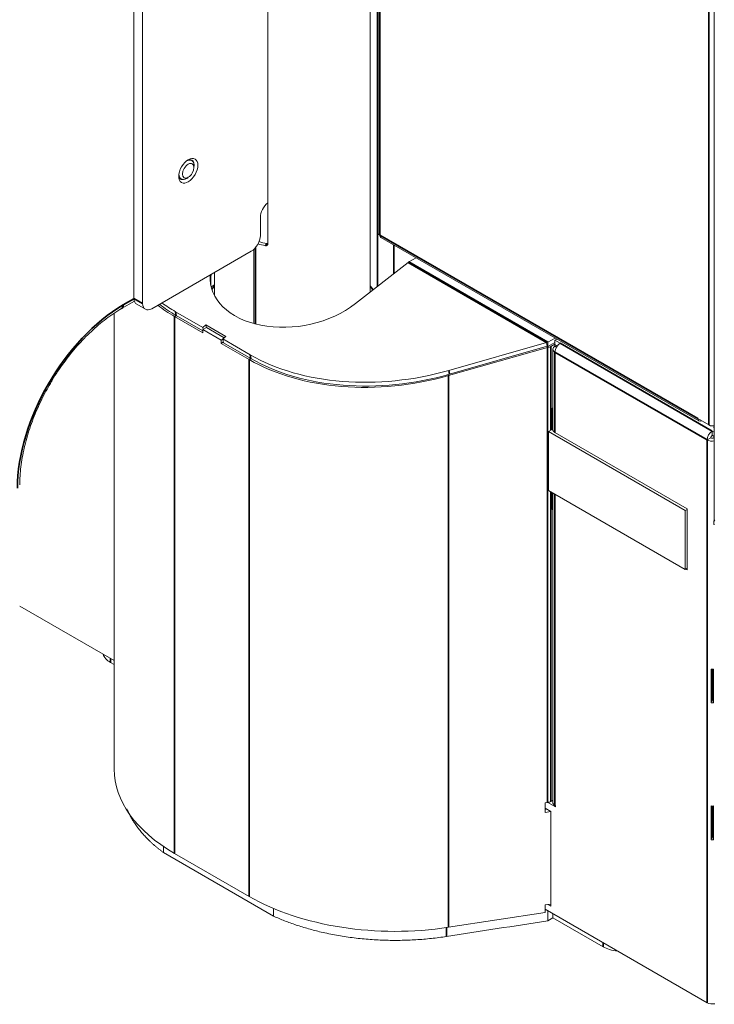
# Model space of a CAD drawing. Header units: millimetres. Extents: x 4 to 1188, y 1 to 840.
# Tile 181 of 210: x 1028 to 1067, y 222 to 277. Entities that reach past the tile are written whole.
import ezdxf

# ---------------------------------------------------------------- set-up
doc = ezdxf.new("R2010")
doc.units = ezdxf.units.MM
doc.layers.add('1', color=7, linetype='Continuous')

msp = doc.modelspace()

# ---------------------------------------------------------------- linework, layer by layer
at = {"layer": '1', "color": 154, "linetype": 'Continuous', "lineweight": 13}
for p, q in [((1048.1064, 338.1899), (1048.1064, 265.197)), ((1047.654, 261.9177), (1047.654, 336.0921)), ((1041.9934, 264.5828), (1041.9934, 332.0371)), ((1034.5841, 261.5724), (1034.5841, 329.3416)), ((1035.064, 261.2954), (1035.064, 329.0646)), ((1066.7106, 327.2887), (1066.7106, 249.3133)), ((1037.783, 269.2125), (1037.7099, 269.2547)), ((1037.905, 268.8261), (1037.905, 268.9428)), ((1037.1206, 268.234), (1037.1937, 268.1918)), ((1037.4883, 268.221), (1037.5893, 268.2794)), ((1041.5795, 266.0486), (1041.5795, 265.0571)), ((1048.2493, 264.9496), (1065.8563, 254.7842)), ((1041.0744, 264.1823), (1035.569, 261.0038)), ((1041.2103, 264.2834), (1041.2103, 260.1793)), ((1041.2979, 264.3717), (1041.2979, 260.1549)), ((1041.336, 260.145), (1041.336, 264.4177)), ((1049.7573, 263.5599), (1046.8418, 261.2831)), ((1050.2025, 263.8219), (1049.8064, 263.5932)), ((1039.0354, 263.0052), (1039.0354, 261.7412)), ((1039.0354, 262.3205), (1038.856, 262.2169)), ((1041.2979, 262.2249), (1041.336, 262.2029)), ((1047.8119, 262.0857), (1047.8451, 262.0666)), ((1033.9011, 261.0156), (1034.6042, 261.4215)), ((1034.7321, 261.2454), (1035.2119, 260.9684)), ((1033.4845, 260.7373), (1033.4845, 235.4998)), ((1036.8823, 260.8378), (1038.3916, 259.9664)), ((1038.3916, 259.6677), (1036.8318, 260.5683)), ((1036.9174, 260.6283), (1038.3916, 259.7772)), ((1038.5657, 260.1024), (1038.3916, 259.9664)), ((1038.3916, 259.9664), (1038.4105, 259.8536)), ((1038.5937, 259.9593), (1038.3916, 259.8427)), ((1038.3916, 259.6677), (1038.3916, 259.8427)), ((1038.3916, 259.8427), (1039.4018, 259.2595)), ((1038.5657, 260.1024), (1038.59, 259.9572)), ((1039.6769, 259.4608), (1038.5657, 260.1024)), ((1038.5937, 259.9593), (1039.5835, 259.3879)), ((1039.5039, 259.3184), (1039.4018, 259.2595)), ((1039.4018, 259.2595), (1039.4018, 259.0845)), ((1039.4018, 259.0845), (1039.5306, 259.1589)), ((1040.9616, 258.184), (1039.4018, 259.0845)), ((1039.5028, 259.3249), (1039.6769, 259.4608)), ((1039.5028, 259.3249), (1039.5379, 259.1154)), ((1039.5028, 259.3249), (1041.0121, 258.4535)), ((1039.5379, 259.1154), (1041.0472, 258.244)), ((1052.0185, 257.5843), (1057.4266, 259.132)), ((1057.4617, 258.9225), (1057.4266, 259.132)), ((1057.5037, 258.9158), (1057.5035, 259.149)), ((1057.5037, 259.1491), (1057.8999, 259.3778)), ((1057.5037, 258.9158), (1057.8907, 259.1392)), ((1057.6635, 258.9147), (1057.8907, 259.0459)), ((1058.004, 259.3177), (1057.8907, 259.2523)), ((1057.8907, 259.019), (1057.8907, 259.2523)), ((1057.8907, 259.2523), (1058.1735, 259.089)), ((1057.4842, 258.855), (1052.0008, 257.2989)), ((1052.0535, 257.3748), (1057.4617, 258.9225)), ((1057.4539, 258.9203), (1057.4842, 258.855)), ((1057.7735, 258.7624), (1057.7735, 254.3067)), ((1057.8907, 259.019), (1058.0181, 258.9455)), ((1057.9109, 259.0074), (1057.8907, 258.9957)), ((1057.8907, 258.9957), (1058.0061, 258.929)), ((1057.8907, 258.9957), (1057.8907, 258.9257)), ((1057.8907, 258.9257), (1057.9735, 258.8779)), ((1051.9758, 257.3527), (1052.0008, 257.2989)), ((1057.7313, 255.4835), (1057.7735, 255.5079)), ((1057.7313, 255.4835), (1057.7313, 254.3171)), ((1057.7736, 255.459), (1057.7313, 255.4835)), ((1065.7971, 254.915), (1066.4032, 254.5651)), ((1057.7313, 254.3171), (1057.5292, 254.2004)), ((1057.5292, 250.9344), (1057.5292, 254.2004)), ((1065.1054, 249.8263), (1057.5292, 254.2004)), ((1057.7313, 254.3171), (1057.7744, 254.2922)), ((1057.8907, 254.1434), (1065.215, 249.9147)), ((1066.5042, 254.5068), (1066.4032, 254.5651)), ((1066.5042, 254.5274), (1066.5042, 254.5068)), ((1066.5042, 254.5068), (1066.5313, 254.5224)), ((1066.5982, 254.225), (1066.7106, 254.1602)), ((1066.5982, 253.9917), (1066.5982, 254.225)), ((1066.686, 254.4251), (1066.686, 254.5235)), ((1066.686, 254.4251), (1066.7106, 254.4109)), ((1066.5174, 253.8518), (1066.3154, 253.7351)), ((1066.5982, 253.9917), (1066.7106, 253.9269)), ((1066.679, 253.9218), (1066.6992, 253.9334)), ((1066.679, 253.9218), (1066.679, 253.8518)), ((1066.679, 253.9218), (1066.7106, 253.9035)), ((1066.7106, 253.8336), (1066.679, 253.8518)), ((1065.1054, 246.5604), (1057.5292, 250.9344)), ((1057.7313, 249.8847), (1057.7313, 250.8178)), ((1057.7735, 250.7932), (1057.7735, 233.6526)), ((1057.7736, 249.8602), (1057.7313, 249.8847)), ((1065.1054, 249.8263), (1065.215, 249.8896)), ((1065.1054, 249.8263), (1065.1054, 246.5604)), ((1065.215, 246.5321), (1065.215, 249.9147)), ((1066.6904, 249.2433), (1066.6904, 249.0683)), ((1065.1054, 246.5604), (1065.215, 246.6236)), ((1065.215, 246.5321), (1065.1357, 246.5779)), ((1033.4845, 241.5149), (1028.2565, 244.5332)), ((1033.2803, 241.4078), (1033.4848, 241.2897)), ((1066.53, 241.0418), (1066.53, 239.1755)), ((1066.6664, 239.1755), (1066.6664, 241.0418)), ((1066.5787, 241.0387), (1066.5787, 239.3381)), ((1066.6177, 239.3381), (1066.6177, 241.0387)), ((1066.5787, 239.3381), (1066.53, 239.1755)), ((1066.6177, 239.3381), (1066.6664, 239.1755)), ((1057.4842, 233.6557), (1057.3385, 233.6332)), ((1057.3385, 233.6332), (1057.3385, 233.1083)), ((1057.4977, 233.6579), (1057.9109, 233.4194)), ((1057.6635, 233.7155), (1057.7735, 233.779)), ((1057.7328, 233.7555), (1057.7735, 233.7319)), ((1057.9109, 233.4777), (1057.8907, 233.4893)), ((1057.9109, 233.4777), (1057.9109, 233.4194)), ((1066.53, 233.4601), (1066.53, 231.5938)), ((1066.5787, 233.457), (1066.5787, 231.7563)), ((1066.6177, 231.7563), (1066.6177, 233.457)), ((1066.6664, 231.5938), (1066.6664, 233.4601)), ((1057.6584, 233.1569), (1057.3385, 233.3416)), ((1057.3385, 233.279), (1057.4239, 233.2923)), ((1057.3385, 233.1083), (1057.6572, 233.1576)), ((1057.6584, 227.908), (1057.6584, 233.1569)), ((1066.5787, 231.7563), (1066.53, 231.5938)), ((1066.6177, 231.7563), (1066.6664, 231.5938)), ((1036.2164, 231.2188), (1036.2164, 230.8775)), ((1036.2164, 230.8775), (1042.3153, 227.3563)), ((1040.9616, 228.4498), (1036.8318, 230.8341)), ((1057.6583, 228.0255), (1057.3385, 227.976)), ((1057.3385, 227.976), (1057.3385, 227.5678)), ((1057.4979, 228.0007), (1057.6584, 227.908)), ((1042.3153, 227.7815), (1042.3153, 227.3563)), ((1057.3385, 227.5678), (1052.0008, 226.742)), ((1057.3385, 227.7427), (1066.3154, 222.56)), ((1057.4966, 227.6515), (1057.4966, 227.1013)), ((1057.7733, 227.4917), (1057.7733, 227.261)), ((1057.4966, 227.1013), (1057.7733, 227.261)), ((1057.7729, 227.267), (1060.5544, 225.6611))]:
    msp.add_line(p, q, dxfattribs=at)
at = {"layer": '1', "color": 154, "linetype": 'Continuous', "lineweight": 35}
for p, q in [((1048.1901, 338.2376), (1048.1901, 265.0804)), ((1048.0676, 337.3853), (1048.0676, 262.2411)), ((1066.4032, 254.5651), (1066.4032, 335.0716)), ((1048.1901, 265.0804), (1065.7971, 254.915)), ((1041.8581, 264.4934), (1041.9454, 264.6067)), ((1048.9767, 264.5304), (1048.9767, 262.9508)), ((1057.4266, 259.132), (1049.7573, 263.5599)), ((1057.5037, 259.1491), (1049.8064, 263.5932)), ((1033.9899, 261.2118), (1034.5844, 261.5551)), ((1034.5841, 261.5724), (1035.064, 261.2954)), ((1036.9174, 260.6283), (1036.8823, 260.8378)), ((1036.8318, 260.5683), (1036.9266, 260.623)), ((1036.8318, 260.5683), (1036.8318, 230.8341)), ((1058.1735, 259.089), (1066.5982, 254.225)), ((1057.4842, 258.855), (1057.4842, 233.6557)), ((1057.6635, 258.9147), (1057.6635, 254.2777)), ((1057.8907, 258.5991), (1057.8907, 254.1434)), ((1066.3154, 253.7351), (1057.8907, 258.5991)), ((1041.0564, 258.2387), (1040.9616, 258.184)), ((1040.9616, 258.184), (1040.9616, 228.4498)), ((1041.0472, 258.244), (1041.0121, 258.4535)), ((1052.0535, 257.3748), (1052.0185, 257.5843)), ((1052.0008, 257.2989), (1052.0008, 226.742)), ((1066.3154, 222.56), (1066.3154, 253.7351)), ((1057.6635, 250.8569), (1057.6635, 233.7155)), ((1057.8907, 250.7257), (1057.8907, 233.4893)), ((1033.2803, 241.6328), (1033.2803, 241.4078)), ((1051.8786, 226.7235), (1051.8786, 226.2318)), ((1060.5544, 225.6611), (1060.5544, 225.886))]:
    msp.add_line(p, q, dxfattribs=at)
at = {"layer": '1', "color": 154, "linetype": 'Continuous', "lineweight": 13}
msp.add_arc((1066.782, 249.3133), 0.0714, 180, 240, dxfattribs=at)
for major_axis in [(-0.375, -0.6495), (0.2232, 0.3866)]:
    msp.add_ellipse((1037.5893, 268.6439), major_axis=major_axis, ratio=0.5773503, dxfattribs=at)
for centre, major_axis, ratio, start_param, end_param in [((1037.4883, 268.7022), (-0.2946, -0.5103), 0.5773503, 2.3561945, 3.96361), ((1037.4883, 268.7022), (0.3036, 0.5258), 0.5773503, 0, 0.6737734), ((1037.4883, 268.7022), (0.3036, 0.5258), 0.5773503, 5.2546082, 6.2831853), ((1037.4883, 268.7022), (0.3036, 0.5258), 0.5773503, 2.4678192, 3.9269908), ((1037.4883, 268.7022), (-0.2946, -0.5103), 0.5773503, 5.4610698, 5.4977871), ((1037.4883, 268.7022), (-0.2946, -0.5103), 0.5773503, 5.4977871, 6.2831853), ((1037.4883, 268.7022), (-0.2946, -0.5103), 0.5773503, 0, 0.7853982), ((1037.4883, 268.7022), (0.3036, 0.5258), 0.5773503, 3.9269908, 4.1702679), ((1042.0845, 266.3402), (-0.3571, -0.6186), 0.5773503, 4.1083196, 5.4977871), ((1041.0744, 264.7655), (0.3571, 0.6186), 0.5773503, 3.9269908, 5.4977871), ((1048.3922, 265.197), (0.2857, 0), 0.5773503, 3.1415927, 3.9269908), ((1048.3922, 265.197), (0.1429, 0.2474), 0.5773503, 2.3561945, 3.1415927), ((1043.3447, 266.8286), (-4.3093, 0), 0.5773503, 1.115744, 1.2185834), ((1043.3447, 266.8286), (-4.095, 0), 0.5773503, 1.1055613, 1.222061), ((1049.8064, 263.2666), (0.2, 0.3464), 0.5773503, 0.7853982, 0.9599311), ((1043.5083, 263.2077), (4.6785, 0.8702), 0.6665317, 2.9744608, 5.3744412), ((1043.5434, 262.9982), (4.6785, 0.8702), 0.6665317, 2.8980808, 3.0961484), ((1043.3447, 260.9848), (4.8571, 0), 0.5773503, 2.6621071, 2.7325966), ((1043.3447, 261.0432), (-4.7857, 0), 0.5773503, 5.8332503, 5.9039362), ((1043.3447, 260.9848), (4.8571, 0), 0.5773503, 0.4034001, 0.4794856), ((1043.3447, 261.0432), (-4.7857, 0), 0.5773503, 3.5100426, 3.5915276), ((1035.0892, 261.864), (-0.3571, -0.6186), 0.5773503, 5.4977871, 6.2831853), ((1035.569, 261.587), (0.3571, 0.6186), 0.5773503, 2.3561945, 3.9269908), ((1044.9481, 266.9), (11.2709, 2.0964), 0.6665317, 3.6802279, 3.8036449), ((1044.9131, 267.1094), (11.2709, 2.0964), 0.6665317, 3.7046684, 3.8036449), ((1044.9131, 266.8793), (11.3417, 2.1096), 0.6665317, 3.6798629, 3.8036449), ((1057.5039, 258.8225), (0.4341, 0.1397), 0.6988376, 1.3503013, 1.5240805), ((1057.5037, 258.8225), (-0.2, -0.3464), 0.5773503, 3.9269908, 3.9277446), ((1058.1735, 258.7624), (-0.2, -0.3464), 0.5773503, 3.9269908, 5.4977871), ((1057.5039, 258.8225), (-0.242, 0.0545), 0.3682155, 4.7957888, 4.969568), ((1057.3807, 259.078), (-0.4, 0), 0.5773503, 1.8325957, 2.3561945), ((1058.1735, 258.7624), (0.4, 0), 0.5773503, 2.3561945, 3.9269908), ((1049.0428, 264.495), (11.3417, 2.1096), 0.6665317, 3.8036449, 4.8508425), ((1049.0428, 264.7251), (11.2709, 2.0964), 0.6665317, 3.8036449, 4.8541417), ((1049.0779, 264.5156), (11.2709, 2.0964), 0.6665317, 3.8036449, 4.8541417), ((1065.9991, 255.0317), (-0.1429, -0.2474), 0.5773503, 5.4977871, 7.0685835), ((1058.1735, 254.3067), (-0.4, 0), 0.5773503, 0, 0.7853982), ((1066.5982, 253.8984), (-0.2, -0.3464), 0.5773503, 3.9269908, 5.4977871), ((1066.6052, 254.6817), (0.2857, 0), 0.5773503, 3.9269908, 5.0900182), ((1066.5982, 253.8984), (-0.4, 0), 0.5773503, 0.7853982, 1.8555032), ((1066.5982, 253.8984), (-0.0571, -0.099), 0.5773503, 3.9269908, 5.4977871), ((1066.5982, 253.8984), (-0.1143, 0), 0.5773503, 0.7853982, 2.3561945), ((1066.7618, 249.2433), (-0.0714, 0), 0.5773503, 5.4977871, 7.0685835), ((1066.7618, 249.0683), (0.0714, 0), 0.5773503, 3.1415927, 3.9269908), ((1034.2904, 241.991), (1.4286, 0), 0.5773503, 3.2955173, 3.9269908), ((1066.5982, 241.2694), (0.4, 0), 0.5773503, 4.5411561, 4.8836219), ((1066.5982, 239.4031), (-0.4, 0), 0.5773503, 1.3995635, 1.7420292), ((1066.5982, 239.4031), (-0.1143, 0), 0.5773503, 1.3995635, 1.7420292), ((1044.9131, 235.4998), (11.4286, 0), 0.5773503, 3.141609, 3.9269908), ((1057.3807, 233.8788), (-0.4, 0), 0.5773503, 1.8325957, 2.3561945), ((1058.1735, 233.6526), (0.4, 0), 0.5773503, 3.1415927, 3.9269908), ((1066.5982, 233.6876), (0.4, 0), 0.5773503, 4.5411561, 4.8836219), ((1066.5982, 231.8214), (-0.4, 0), 0.5773503, 1.3995635, 1.7420292), ((1066.5982, 231.8214), (-0.1143, 0), 0.5773503, 1.3995635, 1.7420292), ((1049.0428, 233.1155), (11.4286, 0), 0.5773503, 3.9269908, 4.9741884), ((1061.5645, 226.2443), (1.4286, 0), 0.5773503, 3.9269908, 4.5584644), ((1066.5982, 222.7233), (-0.4, 0), 0.5773503, 0.7853982, 1.9162488)]:
    msp.add_ellipse(centre, major_axis=major_axis, ratio=ratio, start_param=start_param, end_param=end_param, dxfattribs=at)
at = {"layer": '1', "color": 154, "linetype": 'Continuous', "lineweight": 35}
for centre, major_axis, start_param, end_param in [((1033.9899, 254.4466), (-4.1429, -7.1756), 3.9269908, 5.4977871), ((1033.6868, 261.3868), (0.2143, -0.3712), 6.2806082, 7.0685835), ((1066.782, 249.3133), (-0.0714, 0), 0, 0.7853982)]:
    msp.add_ellipse(centre, major_axis=major_axis, ratio=0.5773503, start_param=start_param, end_param=end_param, dxfattribs=at)
at = {"layer": '1', "color": 154, "linetype": 'Continuous', "lineweight": 13}
for points, knots in [([(1041.9934, 264.5828), (1041.9934, 264.5751), (1041.9926, 264.5676), (1041.99, 264.5569), (1041.9889, 264.5535), (1041.9869, 264.5483), (1041.9862, 264.5466), (1041.9847, 264.5433), (1041.9839, 264.5417), (1041.9796, 264.5337), (1041.9754, 264.5278), (1041.9693, 264.521), (1041.968, 264.5197), (1041.9653, 264.5172), (1041.9639, 264.5159), (1041.9597, 264.5123), (1041.9567, 264.5101), (1041.9473, 264.5039), (1041.9405, 264.5004), (1041.9312, 264.4969), (1041.9294, 264.4963), (1041.9255, 264.4951), (1041.9198, 264.4934), (1041.9098, 264.4914), (1041.9015, 264.4905), (1041.8952, 264.4901), (1041.8931, 264.49), (1041.8888, 264.49), (1041.8866, 264.49), (1041.8757, 264.4904), (1041.867, 264.4915), (1041.8581, 264.4934)], [0, 0, 0, 0, 0.125, 0.125, 0.1875, 0.1875, 0.21875, 0.21875, 0.25, 0.25, 0.375, 0.375, 0.40625, 0.40625, 0.4375, 0.4375, 0.5, 0.5, 0.625, 0.625, 0.65625, 0.65625, 0.6875, 0.75, 0.8125, 0.8125, 0.84375, 0.84375, 0.875, 0.875, 1, 1, 1, 1]), ([(1041.9454, 264.6067), (1041.9543, 264.6048), (1041.963, 264.6038), (1041.9759, 264.6033), (1041.9802, 264.6034), (1041.9875, 264.6038), (1041.9906, 264.6041), (1041.9937, 264.6045)], [0, 0, 0, 0, 0.5362649, 0.5362649, 0.8043974, 0.8043974, 1, 1, 1, 1]), ([(1029.9559, 256.8545), (1029.9887, 256.9165), (1030.2125, 257.3271), (1030.7077, 258.0397), (1031.4324, 258.9561), (1032.2162, 259.7668), (1033.0465, 260.4713), (1033.6097, 260.8472), (1033.9011, 261.0156)], [0, 0, 0, 0, 0.0337859, 0.225562, 0.4172114, 0.6085886, 0.7995653, 1, 1, 1, 1]), ([(1028.2565, 251.2389), (1028.2565, 251.4048), (1028.2727, 251.8966), (1028.3786, 252.7588), (1028.6265, 253.8275), (1028.9926, 254.9153), (1029.4384, 255.9364), (1029.7864, 256.5712), (1029.9559, 256.8545)], [0, 0, 0, 0, 0.0973968, 0.2838836, 0.4707697, 0.657971, 0.8454363, 1, 1, 1, 1])]:
    msp.add_open_spline(points, degree=3, knots=knots, dxfattribs=at)
for points, weights in [([(1034.1909, 233.3097), (1034.5592, 232.4125), (1035.2507, 231.5905), (1036.2164, 230.8775)], [0.500174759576, 0.501544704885, 0.510968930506, 0.528447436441]), ([(1042.3153, 227.3563), (1045.07, 226.1127), (1048.4978, 225.7087), (1051.8786, 226.2318)], [0.528447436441, 0.490986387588, 0.490523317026, 0.527058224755])]:
    msp.add_rational_spline(points, weights, degree=3, dxfattribs=at)
msp.add_open_spline([(1051.8786, 226.2318), (1053.7513, 226.5216), (1055.6239, 226.8114), (1057.4966, 227.1013)], degree=3, dxfattribs=at)

doc.saveas('drawing.dxf')
